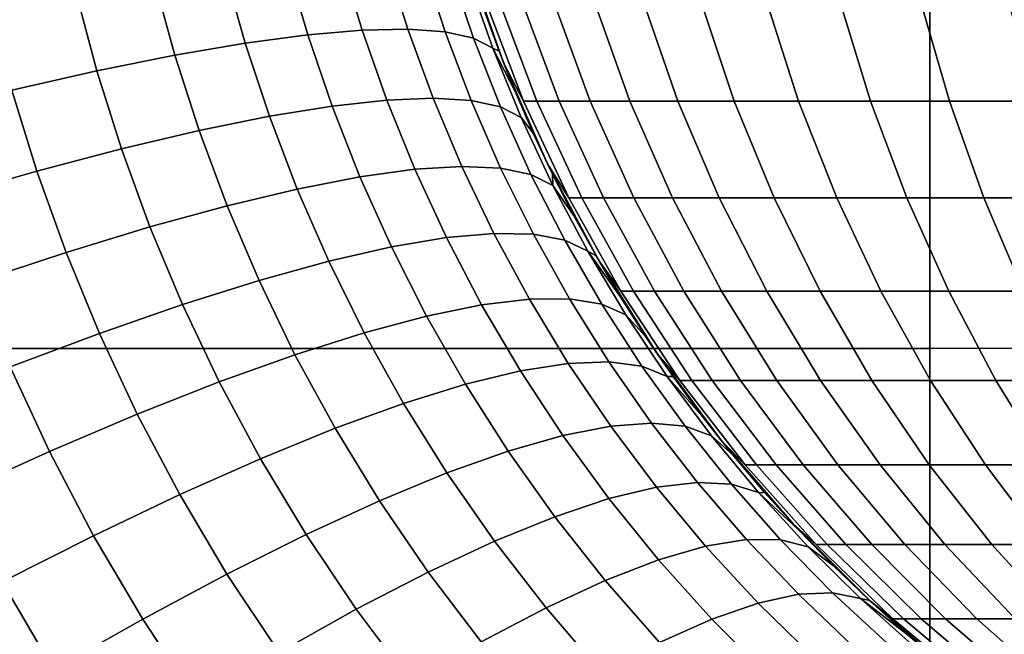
# Model space of a CAD drawing. Header units: metres. Extents: x -28 to 70, y -218 to 27.
# Tile 215 of 246: x 59.82 to 62.18, y -2.64 to -1.17. Entities that reach past the tile are written whole.
import ezdxf

# ---------------------------------------------------------------- set-up
doc = ezdxf.new("R2010")
doc.units = ezdxf.units.M
doc.layers.add('solid_10_261_002_XXX', color=7, linetype='CONTINUOUS')

msp = doc.modelspace()

# ---------------------------------------------------------------- linework, layer by layer
at = {"layer": 'solid_10_261_002_XXX'}
for points in [[(54.200001, -1.960343, 94.096306), (54.200001, -0.981353, 94.024094), (62, -0.981382, 94.024094), (62, -1.960395, 94.096313)], [(62, -1.960395, 94.096313), (62, -0.981382, 94.024094), (68.738998, -0.980195, 94.024033), (68.738998, -1.958035, 94.096077)], [(60.641907, -1.198887, 137.150085), (60.591106, -1.030051, 137.196396), (60.462276, -1.038704, 136.879959), (60.512112, -1.210209, 136.834137)], [(60.751522, -1.196418, 137.47377), (60.69928, -1.029075, 137.520569), (60.591106, -1.030051, 137.196396), (60.641907, -1.198887, 137.150085)], [(60.840443, -1.202813, 137.803696), (60.786301, -1.03578, 137.850998), (60.69928, -1.029075, 137.520569), (60.751522, -1.196418, 137.47377)], [(60.908253, -1.218041, 138.138306), (60.851753, -1.050136, 138.186111), (60.786301, -1.03578, 137.850998), (60.840443, -1.202813, 137.803696)], [(60.894497, -1.031643, 195.5), (60.980942, -1.278694, 195.5), (61.028118, -1.368867, 195.79512), (60.937016, -1.130081, 195.801514)], [(60.933899, -1.151658, 138.843063), (60.969597, -1.249401, 138.815125), (60.980942, -1.278694, 195.5), (60.894497, -1.031643, 195.5)], [(60.362743, -1.230329, 136.52742), (60.313393, -1.054994, 136.572769), (60.145157, -1.078844, 136.27626), (60.194492, -1.259155, 136.231354)], [(60.512112, -1.210209, 136.834137), (60.462276, -1.038704, 136.879959), (60.313393, -1.054994, 136.572769), (60.362743, -1.230329, 136.52742)], [(60.954636, -1.242032, 138.476044), (60.895336, -1.072075, 138.524368), (60.851753, -1.050136, 138.186111), (60.908253, -1.218041, 138.138306)], [(60.194492, -1.259155, 136.231354), (60.145157, -1.078844, 136.27626), (59.958351, -1.110143, 135.991791), (60.008152, -1.296551, 135.947327)], [(60.895336, -1.072075, 138.524368), (60.954636, -1.242032, 138.476044), (60.969597, -1.249401, 138.815125), (60.933899, -1.151658, 138.843063)], [(60.008152, -1.296551, 135.947327), (59.958351, -1.110143, 135.991791), (59.753845, -1.148745, 135.720718), (59.804592, -1.342343, 135.676651)], [(60.937016, -1.130081, 195.801514), (61.028118, -1.368867, 195.79512), (61.059944, -1.368867, 196.095078), (60.969528, -1.130081, 196.107941)], [(60.969528, -1.130081, 196.107941), (61.059944, -1.368867, 196.095078), (61.113106, -1.368867, 196.391983), (61.023842, -1.130081, 196.411285)], [(61.023842, -1.130081, 196.411285), (61.113106, -1.368867, 196.391983), (61.187336, -1.368867, 196.684341), (61.099678, -1.130081, 196.709961)], [(61.099678, -1.130081, 196.709961), (61.187336, -1.368867, 196.684341), (61.282253, -1.368867, 196.970642), (61.196648, -1.130081, 197.002457)], [(61.196648, -1.130081, 197.002457), (61.282253, -1.368867, 196.970642), (61.397373, -1.368867, 197.249435), (61.314259, -1.130081, 197.287292)], [(61.314259, -1.130081, 197.287292), (61.397373, -1.368867, 197.249435), (61.532112, -1.368867, 197.519302), (61.451912, -1.130081, 197.562988)], [(61.451912, -1.130081, 197.562988), (61.532112, -1.368867, 197.519302), (61.685776, -1.368867, 197.77887), (61.608898, -1.130081, 197.828171)], [(61.608898, -1.130081, 197.828171), (61.685776, -1.368867, 197.77887), (61.857578, -1.368867, 198.026779), (61.78442, -1.130081, 198.081451)], [(61.78442, -1.130081, 198.081451), (61.857578, -1.368867, 198.026779), (62.04665, -1.368867, 198.261795), (61.977585, -1.130081, 198.321548)], [(61.977585, -1.130081, 198.321548), (62.04665, -1.368867, 198.261795), (62.252022, -1.368867, 198.482712), (62.187397, -1.130081, 198.547241)], [(60.700886, -1.366256, 137.098129), (60.641907, -1.198887, 137.150085), (60.512112, -1.210209, 136.834137), (60.570221, -1.38072, 136.782669)], [(60.811901, -1.361776, 137.42131), (60.751522, -1.196418, 137.47377), (60.641907, -1.198887, 137.150085), (60.700886, -1.366256, 137.098129)], [(60.902748, -1.367301, 137.750717), (60.840443, -1.202813, 137.803696), (60.751522, -1.196418, 137.47377), (60.811901, -1.361776, 137.42131)], [(60.570221, -1.38072, 136.782669), (60.512112, -1.210209, 136.834137), (60.362743, -1.230329, 136.52742), (60.420513, -1.4051, 136.476425)], [(60.973, -1.382805, 138.084824), (60.908253, -1.218041, 138.138306), (60.840443, -1.202813, 137.803696), (60.902748, -1.367301, 137.750717)], [(61.022327, -1.408216, 138.422028), (60.954636, -1.242032, 138.476044), (60.908253, -1.218041, 138.138306), (60.973, -1.382805, 138.084824)], [(60.420513, -1.4051, 136.476425), (60.362743, -1.230329, 136.52742), (60.194492, -1.259155, 136.231354), (60.252464, -1.439283, 136.180801)], [(60.954636, -1.242032, 138.476044), (61.022327, -1.408216, 138.422028), (61.051338, -1.445272, 138.752335), (61.008686, -1.347244, 138.784866)], [(60.954636, -1.242032, 138.476044), (61.008686, -1.347244, 138.784866), (60.969597, -1.249401, 138.815125)], [(60.252464, -1.439283, 136.180801), (60.194492, -1.259155, 136.231354), (60.008152, -1.296551, 135.947327), (60.066856, -1.483108, 135.897217)], [(60.969597, -1.249401, 138.815125), (61.008686, -1.347244, 138.784866), (60.980942, -1.278694, 195.5)], [(60.980942, -1.278694, 195.5), (61.085609, -1.518593, 195.5), (61.136368, -1.600348, 195.787537), (61.028118, -1.368867, 195.79512)], [(61.008686, -1.347244, 138.784866), (61.051338, -1.445272, 138.752335), (61.085609, -1.518593, 195.5), (60.980942, -1.278694, 195.5)], [(60.066856, -1.483108, 135.897217), (60.008152, -1.296551, 135.947327), (59.804592, -1.342343, 135.676651), (59.864563, -1.536372, 135.626968)], [(59.864563, -1.536372, 135.626968), (59.804592, -1.342343, 135.676651), (59.584759, -1.396317, 135.420609), (59.646523, -1.598824, 135.371323)], [(60.880447, -1.524797, 137.363754), (60.811901, -1.361776, 137.42131), (60.700886, -1.366256, 137.098129), (60.768154, -1.531825, 137.041061)], [(60.973152, -1.528872, 137.692673), (60.902748, -1.367301, 137.750717), (60.811901, -1.361776, 137.42131), (60.880447, -1.524797, 137.363754)], [(60.636795, -1.549921, 136.726074), (60.570221, -1.38072, 136.782669), (60.420513, -1.4051, 136.476425), (60.48698, -1.579001, 136.420288)], [(60.768154, -1.531825, 137.041061), (60.700886, -1.366256, 137.098129), (60.570221, -1.38072, 136.782669), (60.636795, -1.549921, 136.726074)], [(61.045834, -1.544028, 138.026276), (60.973, -1.382805, 138.084824), (60.902748, -1.367301, 137.750717), (60.973152, -1.528872, 137.692673)], [(61.098148, -1.570197, 138.362976), (61.022327, -1.408216, 138.422028), (60.973, -1.382805, 138.084824), (61.045834, -1.544028, 138.026276)], [(61.028118, -1.368867, 195.79512), (61.136368, -1.600348, 195.787537), (61.167374, -1.600348, 196.079773), (61.059944, -1.368867, 196.095078)], [(61.059944, -1.368867, 196.095078), (61.167374, -1.600348, 196.079773), (61.21917, -1.600348, 196.369049), (61.113106, -1.368867, 196.391983)], [(61.113106, -1.368867, 196.391983), (61.21917, -1.600348, 196.369049), (61.291492, -1.600348, 196.653885), (61.187336, -1.368867, 196.684341)], [(61.187336, -1.368867, 196.684341), (61.291492, -1.600348, 196.653885), (61.383968, -1.600348, 196.932831), (61.282253, -1.368867, 196.970642)], [(61.282253, -1.368867, 196.970642), (61.383968, -1.600348, 196.932831), (61.496132, -1.600348, 197.204468), (61.397373, -1.368867, 197.249435)], [(61.397373, -1.368867, 197.249435), (61.496132, -1.600348, 197.204468), (61.627403, -1.600348, 197.467392), (61.532112, -1.368867, 197.519302)], [(61.532112, -1.368867, 197.519302), (61.627403, -1.600348, 197.467392), (61.777115, -1.600348, 197.720276), (61.685776, -1.368867, 197.77887)], [(61.685776, -1.368867, 197.77887), (61.777115, -1.600348, 197.720276), (61.944504, -1.600348, 197.961823), (61.857578, -1.368867, 198.026779)], [(61.857578, -1.368867, 198.026779), (61.944504, -1.600348, 197.961823), (62.128716, -1.600348, 198.190796), (62.04665, -1.368867, 198.261795)], [(62.04665, -1.368867, 198.261795), (62.128716, -1.600348, 198.190796), (62.328808, -1.600348, 198.406036), (62.252022, -1.368867, 198.482712)], [(60.48698, -1.579001, 136.420288), (60.420513, -1.4051, 136.476425), (60.252464, -1.439283, 136.180801), (60.319416, -1.61893, 136.125122)], [(61.022327, -1.408216, 138.422028), (61.098148, -1.570197, 138.362976), (61.097649, -1.54334, 138.717377), (61.051338, -1.445272, 138.752335)], [(60.319416, -1.61893, 136.125122), (60.252464, -1.439283, 136.180801), (60.066856, -1.483108, 135.897217), (60.13488, -1.66952, 135.841949)], [(61.051338, -1.445272, 138.752335), (61.097649, -1.54334, 138.717377), (61.085609, -1.518593, 195.5)], [(60.13488, -1.66952, 135.841949), (60.066856, -1.483108, 135.897217), (59.864563, -1.536372, 135.626968), (59.934235, -1.730536, 135.572113)], [(60.957195, -1.685111, 137.301743), (60.880447, -1.524797, 137.363754), (60.768154, -1.531825, 137.041061), (60.843838, -1.695226, 136.979492)], [(61.051594, -1.687146, 137.630188), (60.973152, -1.528872, 137.692673), (60.880447, -1.524797, 137.363754), (60.957195, -1.685111, 137.301743)], [(61.126591, -1.701323, 137.963318), (61.045834, -1.544028, 138.026276), (60.973152, -1.528872, 137.692673), (61.051594, -1.687146, 137.630188)], [(61.085609, -1.518593, 195.5), (61.207912, -1.75, 195.5), (61.261181, -1.823291, 195.778793), (61.136368, -1.600348, 195.787537)], [(61.147655, -1.641213, 138.680115), (61.201424, -1.738717, 138.640732), (61.207912, -1.75, 195.5), (61.085609, -1.518593, 195.5)], [(61.097649, -1.54334, 138.717377), (61.147655, -1.641213, 138.680115), (61.085609, -1.518593, 195.5)], [(59.934235, -1.730536, 135.572113), (59.864563, -1.536372, 135.626968), (59.646523, -1.598824, 135.371323), (59.718422, -1.801692, 135.316849)], [(60.712048, -1.717445, 136.664948), (60.636795, -1.549921, 136.726074), (60.48698, -1.579001, 136.420288), (60.562439, -1.751664, 136.359589)], [(60.843838, -1.695226, 136.979492), (60.768154, -1.531825, 137.041061), (60.636795, -1.549921, 136.726074), (60.712048, -1.717445, 136.664948)], [(61.181839, -1.727574, 138.299561), (61.098148, -1.570197, 138.362976), (61.045834, -1.544028, 138.026276), (61.126591, -1.701323, 137.963318)], [(61.098148, -1.570197, 138.362976), (61.147655, -1.641213, 138.680115), (61.097649, -1.54334, 138.717377)], [(61.098148, -1.570197, 138.362976), (61.181839, -1.727574, 138.299561), (61.201424, -1.738717, 138.640732), (61.147655, -1.641213, 138.680115)], [(60.562439, -1.751664, 136.359589), (60.48698, -1.579001, 136.420288), (60.319416, -1.61893, 136.125122), (60.395718, -1.797722, 136.06485)], [(61.136368, -1.600348, 195.787537), (61.261181, -1.823291, 195.778793), (61.291245, -1.823291, 196.062134), (61.167374, -1.600348, 196.079773)], [(61.167374, -1.600348, 196.079773), (61.291245, -1.823291, 196.062134), (61.341465, -1.823291, 196.342606), (61.21917, -1.600348, 196.369049)], [(61.21917, -1.600348, 196.369049), (61.341465, -1.823291, 196.342606), (61.411587, -1.823291, 196.61879), (61.291492, -1.600348, 196.653885)], [(61.291492, -1.600348, 196.653885), (61.411587, -1.823291, 196.61879), (61.501251, -1.823291, 196.889252), (61.383968, -1.600348, 196.932831)], [(61.383968, -1.600348, 196.932831), (61.501251, -1.823291, 196.889252), (61.610001, -1.823291, 197.152618), (61.496132, -1.600348, 197.204468)], [(61.496132, -1.600348, 197.204468), (61.610001, -1.823291, 197.152618), (61.737282, -1.823291, 197.407547), (61.627403, -1.600348, 197.467392)], [(61.627403, -1.600348, 197.467392), (61.737282, -1.823291, 197.407547), (61.882439, -1.823291, 197.652725), (61.777115, -1.600348, 197.720276)], [(61.777115, -1.600348, 197.720276), (61.882439, -1.823291, 197.652725), (62.044735, -1.823291, 197.886932), (61.944504, -1.600348, 197.961823)], [(61.944504, -1.600348, 197.961823), (62.044735, -1.823291, 197.886932), (62.223343, -1.823291, 198.108932), (62.128716, -1.600348, 198.190796)], [(62.128716, -1.600348, 198.190796), (62.223343, -1.823291, 198.108932), (62.417347, -1.823291, 198.317627), (62.328808, -1.600348, 198.406036)], [(60.395718, -1.797722, 136.06485), (60.319416, -1.61893, 136.125122), (60.13488, -1.66952, 135.841949), (60.212654, -1.855405, 135.782074)], [(60.212654, -1.855405, 135.782074), (60.13488, -1.66952, 135.841949), (59.934235, -1.730536, 135.572113), (60.014111, -1.924444, 135.512604)], [(61.042141, -1.84237, 137.235916), (60.957195, -1.685111, 137.301743), (60.843838, -1.695226, 136.979492), (60.928013, -1.856099, 136.914062)], [(61.137985, -1.841792, 137.56395), (61.051594, -1.687146, 137.630188), (60.957195, -1.685111, 137.301743), (61.042141, -1.84237, 137.235916)], [(61.215096, -1.854367, 137.896652), (61.126591, -1.701323, 137.963318), (61.051594, -1.687146, 137.630188), (61.137985, -1.841792, 137.56395)], [(60.796135, -1.882915, 136.59993), (60.712048, -1.717445, 136.664948), (60.562439, -1.751664, 136.359589), (60.647121, -1.922691, 136.294952)], [(60.928013, -1.856099, 136.914062), (60.843838, -1.695226, 136.979492), (60.712048, -1.717445, 136.664948), (60.796135, -1.882915, 136.59993)], [(61.273117, -1.880037, 138.232468), (61.181839, -1.727574, 138.299561), (61.126591, -1.701323, 137.963318), (61.215096, -1.854367, 137.896652)], [(60.014111, -1.924444, 135.512604), (59.934235, -1.730536, 135.572113), (59.718422, -1.801692, 135.316849), (59.801014, -2.004515, 135.257706)], [(61.181839, -1.727574, 138.299561), (61.273117, -1.880037, 138.232468), (61.320648, -1.932154, 138.555679), (61.259037, -1.835706, 138.59938)], [(61.181839, -1.727574, 138.299561), (61.259037, -1.835706, 138.59938), (61.201424, -1.738717, 138.640732)], [(61.201424, -1.738717, 138.640732), (61.259037, -1.835706, 138.59938), (61.207912, -1.75, 195.5)], [(60.647121, -1.922691, 136.294952), (60.562439, -1.751664, 136.359589), (60.395718, -1.797722, 136.06485), (60.481667, -1.975243, 136.000565)], [(61.207912, -1.75, 195.5), (61.347164, -1.97162, 195.5), (61.401897, -2.036506, 195.768921), (61.261181, -1.823291, 195.778793)], [(61.259037, -1.835706, 138.59938), (61.320648, -1.932154, 138.555679), (61.347164, -1.97162, 195.5), (61.207912, -1.75, 195.5)], [(60.481667, -1.975243, 136.000565), (60.395718, -1.797722, 136.06485), (60.212654, -1.855405, 135.782074), (60.300549, -2.040325, 135.718155)], [(61.261181, -1.823291, 195.778793), (61.401897, -2.036506, 195.768921), (61.430901, -2.036506, 196.042252), (61.291245, -1.823291, 196.062134)], [(61.291245, -1.823291, 196.062134), (61.430901, -2.036506, 196.042252), (61.479343, -2.036506, 196.312805), (61.341465, -1.823291, 196.342606)], [(61.341465, -1.823291, 196.342606), (61.479343, -2.036506, 196.312805), (61.546986, -2.036506, 196.579208), (61.411587, -1.823291, 196.61879)], [(61.411587, -1.823291, 196.61879), (61.546986, -2.036506, 196.579208), (61.633476, -2.036506, 196.840103), (61.501251, -1.823291, 196.889252)], [(61.501251, -1.823291, 196.889252), (61.633476, -2.036506, 196.840103), (61.738377, -2.036506, 197.094147), (61.610001, -1.823291, 197.152618)], [(61.610001, -1.823291, 197.152618), (61.738377, -2.036506, 197.094147), (61.861153, -2.036506, 197.340057), (61.737282, -1.823291, 197.407547)], [(61.737282, -1.823291, 197.407547), (61.861153, -2.036506, 197.340057), (62.001179, -2.036506, 197.576584), (61.882439, -1.823291, 197.652725)], [(61.882439, -1.823291, 197.652725), (62.001179, -2.036506, 197.576584), (62.157734, -2.036506, 197.80249), (62.044735, -1.823291, 197.886932)], [(62.044735, -1.823291, 197.886932), (62.157734, -2.036506, 197.80249), (62.330021, -2.036506, 198.016647), (62.223343, -1.823291, 198.108932)], [(60.300549, -2.040325, 135.718155), (60.212654, -1.855405, 135.782074), (60.014111, -1.924444, 135.512604), (60.10461, -2.117633, 135.449036)], [(61.020748, -2.014044, 136.845428), (60.928013, -1.856099, 136.914062), (60.796135, -1.882915, 136.59993), (60.889202, -2.045902, 136.531631)], [(61.135265, -1.996202, 137.166931), (61.042141, -1.84237, 137.235916), (60.928013, -1.856099, 136.914062), (61.020748, -2.014044, 136.845428)], [(61.23222, -1.99246, 137.494629), (61.137985, -1.841792, 137.56395), (61.042141, -1.84237, 137.235916), (61.135265, -1.996202, 137.166931)], [(61.311153, -2.002836, 137.826981), (61.215096, -1.854367, 137.896652), (61.137985, -1.841792, 137.56395), (61.23222, -1.99246, 137.494629)], [(61.3717, -2.027279, 138.162445), (61.273117, -1.880037, 138.232468), (61.215096, -1.854367, 137.896652), (61.311153, -2.002836, 137.826981)], [(60.889202, -2.045902, 136.531631), (60.796135, -1.882915, 136.59993), (60.647121, -1.922691, 136.294952), (60.741238, -2.091628, 136.226974)], [(61.273117, -1.880037, 138.232468), (61.3717, -2.027279, 138.162445), (61.386169, -2.02765, 138.510056), (61.320648, -1.932154, 138.555679)], [(60.10461, -2.117633, 135.449036), (60.014111, -1.924444, 135.512604), (59.801014, -2.004515, 135.257706), (59.894772, -2.206806, 135.194458)], [(60.741238, -2.091628, 136.226974), (60.647121, -1.922691, 136.294952), (60.481667, -1.975243, 136.000565), (60.577553, -2.151008, 135.932907)], [(61.320648, -1.932154, 138.555679), (61.386169, -2.02765, 138.510056), (61.347164, -1.97162, 195.5)], [(54.200001, -2.934609, 94.216469), (54.200001, -1.960343, 94.096306), (62, -1.960395, 94.096313), (62, -2.93468, 94.216476)], [(60.577553, -2.151008, 135.932907), (60.481667, -1.975243, 136.000565), (60.300549, -2.040325, 135.718155), (60.398907, -2.223764, 135.650787)], [(61.347164, -1.97162, 195.5), (61.50259, -2.182214, 195.5), (61.557766, -2.238856, 195.758011), (61.401897, -2.036506, 195.768921)], [(61.386169, -2.02765, 138.510056), (61.455429, -2.12173, 138.463104), (61.50259, -2.182214, 195.5), (61.347164, -1.97162, 195.5)], [(62, -2.93468, 94.216476), (62, -1.960395, 94.096313), (68.738998, -1.958035, 94.096077), (68.738998, -2.931169, 94.215958)], [(61.236553, -2.146199, 137.095505), (61.135265, -1.996202, 137.166931), (61.020748, -2.014044, 136.845428), (61.122101, -2.168618, 136.774261)], [(61.334194, -2.138777, 137.422928), (61.23222, -1.99246, 137.494629), (61.135265, -1.996202, 137.166931), (61.236553, -2.146199, 137.095505)], [(61.41457, -2.146386, 137.75502), (61.311153, -2.002836, 137.826981), (61.23222, -1.99246, 137.494629), (61.334194, -2.138777, 137.422928)], [(59.894772, -2.206806, 135.194458), (59.801014, -2.004515, 135.257706), (59.574356, -2.095244, 135.018555), (59.672005, -2.307427, 134.955612)], [(61.122101, -2.168618, 136.774261), (61.020748, -2.014044, 136.845428), (60.889202, -2.045902, 136.531631), (60.991379, -2.205929, 136.460709)], [(61.47731, -2.168992, 138.09021), (61.3717, -2.027279, 138.162445), (61.311153, -2.002836, 137.826981), (61.41457, -2.146386, 137.75502)], [(60.398907, -2.223764, 135.650787), (60.300549, -2.040325, 135.718155), (60.10461, -2.117633, 135.449036), (60.206135, -2.309557, 135.381958)], [(60.991379, -2.205929, 136.460709), (60.889202, -2.045902, 136.531631), (60.741238, -2.091628, 136.226974), (60.844997, -2.257957, 136.156311)], [(61.3717, -2.027279, 138.162445), (61.47731, -2.168992, 138.09021), (61.528412, -2.214206, 138.414963), (61.455429, -2.12173, 138.463104)], [(61.3717, -2.027279, 138.162445), (61.455429, -2.12173, 138.463104), (61.386169, -2.02765, 138.510056)], [(61.401897, -2.036506, 195.768921), (61.557766, -2.238856, 195.758011), (61.585587, -2.238856, 196.020218), (61.430901, -2.036506, 196.042252)], [(61.430901, -2.036506, 196.042252), (61.585587, -2.238856, 196.020218), (61.632065, -2.238856, 196.279785), (61.479343, -2.036506, 196.312805)], [(61.479343, -2.036506, 196.312805), (61.632065, -2.238856, 196.279785), (61.696957, -2.238856, 196.53537), (61.546986, -2.036506, 196.579208)], [(61.546986, -2.036506, 196.579208), (61.696957, -2.238856, 196.53537), (61.779938, -2.238856, 196.78566), (61.633476, -2.036506, 196.840103)], [(61.633476, -2.036506, 196.840103), (61.779938, -2.238856, 196.78566), (61.880577, -2.238856, 197.029388), (61.738377, -2.036506, 197.094147)], [(61.738377, -2.036506, 197.094147), (61.880577, -2.238856, 197.029388), (61.998367, -2.238856, 197.26532), (61.861153, -2.036506, 197.340057)], [(61.861153, -2.036506, 197.340057), (61.998367, -2.238856, 197.26532), (62.132702, -2.238856, 197.492218), (62.001179, -2.036506, 197.576584)], [(62.001179, -2.036506, 197.576584), (62.132702, -2.238856, 197.492218), (62.282898, -2.238856, 197.708954), (62.157734, -2.036506, 197.80249)], [(62.157734, -2.036506, 197.80249), (62.282898, -2.238856, 197.708954), (62.448185, -2.238856, 197.914413), (62.330021, -2.036506, 198.016647)], [(60.844997, -2.257957, 136.156311), (60.741238, -2.091628, 136.226974), (60.577553, -2.151008, 135.932907), (60.683632, -2.32446, 135.862473)], [(60.206135, -2.309557, 135.381958), (60.10461, -2.117633, 135.449036), (59.894772, -2.206806, 135.194458), (60.000137, -2.407986, 135.12764)], [(61.44379, -2.280383, 137.349579), (61.334194, -2.138777, 137.422928), (61.236553, -2.146199, 137.095505), (61.345955, -2.291954, 137.022324)], [(61.525154, -2.284708, 137.681473), (61.41457, -2.146386, 137.75502), (61.334194, -2.138777, 137.422928), (61.44379, -2.280383, 137.349579)], [(61.455429, -2.12173, 138.463104), (61.528412, -2.214206, 138.414963), (61.50259, -2.182214, 195.5)], [(60.683632, -2.32446, 135.862473), (60.577553, -2.151008, 135.932907), (60.398907, -2.223764, 135.650787), (60.508045, -2.405127, 135.580597)], [(61.345955, -2.291954, 137.022324), (61.236553, -2.146199, 137.095505), (61.122101, -2.168618, 136.774261), (61.232101, -2.319366, 136.701263)], [(61.589668, -2.304906, 138.016479), (61.47731, -2.168992, 138.09021), (61.41457, -2.146386, 137.75502), (61.525154, -2.284708, 137.681473)], [(61.232101, -2.319366, 136.701263), (61.122101, -2.168618, 136.774261), (60.991379, -2.205929, 136.460709), (61.102768, -2.362491, 136.387878)], [(61.47731, -2.168992, 138.09021), (61.589668, -2.304906, 138.016479), (61.605339, -2.305173, 138.365082), (61.528412, -2.214206, 138.414963)], [(61.50259, -2.182214, 195.5), (61.673317, -2.380605, 195.5), (61.727951, -2.42926, 195.746078), (61.557766, -2.238856, 195.758011)], [(61.528412, -2.214206, 138.414963), (61.605339, -2.305173, 138.365082), (61.673317, -2.380605, 195.5), (61.50259, -2.182214, 195.5)], [(60.000137, -2.407986, 135.12764), (59.894772, -2.206806, 135.194458), (59.672005, -2.307427, 134.955612), (59.781879, -2.518591, 134.889053)], [(61.102768, -2.362491, 136.387878), (60.991379, -2.205929, 136.460709), (60.844997, -2.257957, 136.156311), (60.958553, -2.421127, 136.083633)], [(60.508045, -2.405127, 135.580597), (60.398907, -2.223764, 135.650787), (60.206135, -2.309557, 135.381958), (60.319054, -2.499581, 135.311966)], [(60.958553, -2.421127, 136.083633), (60.844997, -2.257957, 136.156311), (60.683632, -2.32446, 135.862473), (60.800129, -2.495, 135.789963)], [(61.557766, -2.238856, 195.758011), (61.727951, -2.42926, 195.746078), (61.754486, -2.42926, 195.99617), (61.585587, -2.238856, 196.020218)], [(61.585587, -2.238856, 196.020218), (61.754486, -2.42926, 195.99617), (61.798813, -2.42926, 196.243744), (61.632065, -2.238856, 196.279785)], [(61.632065, -2.238856, 196.279785), (61.798813, -2.42926, 196.243744), (61.860706, -2.42926, 196.487503), (61.696957, -2.238856, 196.53537)], [(61.696957, -2.238856, 196.53537), (61.860706, -2.42926, 196.487503), (61.93985, -2.42926, 196.726227), (61.779938, -2.238856, 196.78566)], [(61.779938, -2.238856, 196.78566), (61.93985, -2.42926, 196.726227), (62.035839, -2.42926, 196.958694), (61.880577, -2.238856, 197.029388)], [(61.880577, -2.238856, 197.029388), (62.035839, -2.42926, 196.958694), (62.148182, -2.42926, 197.183701), (61.998367, -2.238856, 197.26532)], [(61.998367, -2.238856, 197.26532), (62.148182, -2.42926, 197.183701), (62.276306, -2.42926, 197.400131), (62.132702, -2.238856, 197.492218)], [(62.132702, -2.238856, 197.492218), (62.276306, -2.42926, 197.400131), (62.419559, -2.42926, 197.606842), (62.282898, -2.238856, 197.708954)], [(61.560886, -2.416929, 137.275269), (61.44379, -2.280383, 137.349579), (61.345955, -2.291954, 137.022324), (61.463413, -2.43306, 136.948105)], [(61.642708, -2.417506, 137.607086), (61.525154, -2.284708, 137.681473), (61.44379, -2.280383, 137.349579), (61.560886, -2.416929, 137.275269)], [(61.463413, -2.43306, 136.948105), (61.345955, -2.291954, 137.022324), (61.232101, -2.319366, 136.701263), (61.35075, -2.465823, 136.627121)], [(61.708504, -2.434788, 137.942001), (61.589668, -2.304906, 138.016479), (61.525154, -2.284708, 137.681473), (61.642708, -2.417506, 137.607086)], [(61.589668, -2.304906, 138.016479), (61.708504, -2.434788, 137.942001), (61.769073, -2.479812, 138.263763), (61.685753, -2.393934, 138.314362)], [(61.589668, -2.304906, 138.016479), (61.685753, -2.393934, 138.314362), (61.605339, -2.305173, 138.365082)], [(61.605339, -2.305173, 138.365082), (61.685753, -2.393934, 138.314362), (61.673317, -2.380605, 195.5)], [(60.319054, -2.499581, 135.311966), (60.206135, -2.309557, 135.381958), (60.000137, -2.407986, 135.12764), (60.117542, -2.607381, 135.057861)], [(60.800129, -2.495, 135.789963), (60.683632, -2.32446, 135.862473), (60.508045, -2.405127, 135.580597), (60.628242, -2.583766, 135.508224)], [(61.35075, -2.465823, 136.627121), (61.232101, -2.319366, 136.701263), (61.102768, -2.362491, 136.387878), (61.223419, -2.515065, 136.313812)], [(61.223419, -2.515065, 136.313812), (61.102768, -2.362491, 136.387878), (60.958553, -2.421127, 136.083633), (61.082016, -2.580556, 136.009659)], [(61.673317, -2.380605, 195.5), (61.858395, -2.565681, 195.5), (61.911545, -2.606703, 195.733215), (61.727951, -2.42926, 195.746078)], [(61.769073, -2.479812, 138.263763), (61.855343, -2.562845, 138.213028), (61.858395, -2.565681, 195.5), (61.673317, -2.380605, 195.5)], [(61.685753, -2.393934, 138.314362), (61.769073, -2.479812, 138.263763), (61.673317, -2.380605, 195.5)], [(60.117542, -2.607381, 135.057861), (60.000137, -2.407986, 135.12764), (59.781879, -2.518591, 134.889053), (59.904449, -2.728023, 134.819473)], [(60.628242, -2.583766, 135.508224), (60.508045, -2.405127, 135.580597), (60.319054, -2.499581, 135.311966), (60.443691, -2.68701, 135.239761)], [(61.082016, -2.580556, 136.009659), (60.958553, -2.421127, 136.083633), (60.800129, -2.495, 135.789963), (60.9272, -2.66199, 135.716064)], [(61.685326, -2.548044, 137.200729), (61.560886, -2.416929, 137.275269), (61.463413, -2.43306, 136.948105), (61.58884, -2.569082, 136.87355)], [(61.767021, -2.544476, 137.532547), (61.642708, -2.417506, 137.607086), (61.560886, -2.416929, 137.275269), (61.685326, -2.548044, 137.200729)], [(61.833538, -2.558393, 137.867477), (61.708504, -2.434788, 137.942001), (61.642708, -2.417506, 137.607086), (61.767021, -2.544476, 137.532547)], [(61.58884, -2.569082, 136.87355), (61.463413, -2.43306, 136.948105), (61.35075, -2.465823, 136.627121), (61.478008, -2.60749, 136.552551)], [(61.708504, -2.434788, 137.942001), (61.833538, -2.558393, 137.867477), (61.855343, -2.562845, 138.213028), (61.769073, -2.479812, 138.263763)], [(61.727951, -2.42926, 195.746078), (61.911545, -2.606703, 195.733215), (61.936695, -2.606703, 195.97023), (61.754486, -2.42926, 195.99617)], [(61.754486, -2.42926, 195.99617), (61.936695, -2.606703, 195.97023), (61.978706, -2.606703, 196.204849), (61.798813, -2.42926, 196.243744)], [(61.798813, -2.42926, 196.243744), (61.978706, -2.606703, 196.204849), (62.037361, -2.606703, 196.435867), (61.860706, -2.42926, 196.487503)], [(61.860706, -2.42926, 196.487503), (62.037361, -2.606703, 196.435867), (62.112366, -2.606703, 196.662109), (61.93985, -2.42926, 196.726227)], [(61.93985, -2.42926, 196.726227), (62.112366, -2.606703, 196.662109), (62.203335, -2.606703, 196.882416), (62.035839, -2.42926, 196.958694)], [(62.035839, -2.42926, 196.958694), (62.203335, -2.606703, 196.882416), (62.309803, -2.606703, 197.095657), (62.148182, -2.42926, 197.183701)], [(62.148182, -2.42926, 197.183701), (62.309803, -2.606703, 197.095657), (62.431229, -2.606703, 197.300766), (62.276306, -2.42926, 197.400131)], [(61.478008, -2.60749, 136.552551), (61.35075, -2.465823, 136.627121), (61.223419, -2.515065, 136.313812), (61.353355, -2.66309, 136.239243)], [(60.9272, -2.66199, 135.716064), (60.800129, -2.495, 135.789963), (60.628242, -2.583766, 135.508224), (60.759697, -2.758987, 135.434402)], [(59.904449, -2.728023, 134.819473), (59.781879, -2.518591, 134.889053), (59.55238, -2.640855, 134.667282), (59.680775, -2.860943, 134.597885)], [(60.443691, -2.68701, 135.239761), (60.319054, -2.499581, 135.311966), (60.117542, -2.607381, 135.057861), (60.247341, -2.804248, 134.985794)], [(61.353355, -2.66309, 136.239243), (61.223419, -2.515065, 136.313812), (61.082016, -2.580556, 136.009659), (61.215458, -2.73562, 135.935059)], [(61.816948, -2.673346, 137.126663), (61.685326, -2.548044, 137.200729), (61.58884, -2.569082, 136.87355), (61.722115, -2.699567, 136.799377)], [(61.897865, -2.665304, 137.458603), (61.767021, -2.544476, 137.532547), (61.685326, -2.548044, 137.200729), (61.816948, -2.673346, 137.126663)], [(61.964493, -2.675478, 137.79364), (61.833538, -2.558393, 137.867477), (61.767021, -2.544476, 137.532547), (61.897865, -2.665304, 137.458603)], [(61.833538, -2.558393, 137.867477), (61.964493, -2.675478, 137.79364), (62.036121, -2.719803, 138.111481), (61.944588, -2.643043, 138.161926)], [(61.833538, -2.558393, 137.867477), (61.944588, -2.643043, 138.161926), (61.855343, -2.562845, 138.213028)], [(61.855343, -2.562845, 138.213028), (61.944588, -2.643043, 138.161926), (61.858395, -2.565681, 195.5)], [(61.858395, -2.565681, 195.5), (62.056786, -2.73641, 195.5), (62.107574, -2.770238, 195.719467), (61.911545, -2.606703, 195.733215)], [(61.944588, -2.643043, 138.161926), (62.036121, -2.719803, 138.111481), (62.056786, -2.73641, 195.5), (61.858395, -2.565681, 195.5)], [(60.759697, -2.758987, 135.434402), (60.628242, -2.583766, 135.508224), (60.443691, -2.68701, 135.239761), (60.580292, -2.871094, 135.166)], [(61.215458, -2.73562, 135.935059), (61.082016, -2.580556, 136.009659), (60.9272, -2.66199, 135.716064), (61.06496, -2.824743, 135.641464)], [(61.722115, -2.699567, 136.799377), (61.58884, -2.569082, 136.87355), (61.478008, -2.60749, 136.552551), (61.613815, -2.743845, 136.478271)], [(60.247341, -2.804248, 134.985794), (60.117542, -2.607381, 135.057861), (59.904449, -2.728023, 134.819473), (60.040108, -2.934935, 134.747513)], [(61.613815, -2.743845, 136.478271), (61.478008, -2.60749, 136.552551), (61.353355, -2.66309, 136.239243), (61.492554, -2.805971, 136.164841)], [(61.911545, -2.606703, 195.733215), (62.107574, -2.770238, 195.719467), (62.131241, -2.770238, 195.94252), (61.936695, -2.606703, 195.97023)], [(61.936695, -2.606703, 195.97023), (62.131241, -2.770238, 195.94252), (62.170776, -2.770238, 196.16333), (61.978706, -2.606703, 196.204849)], [(61.978706, -2.606703, 196.204849), (62.170776, -2.770238, 196.16333), (62.225975, -2.770238, 196.380737), (62.037361, -2.606703, 196.435867)], [(62.037361, -2.606703, 196.435867), (62.225975, -2.770238, 196.380737), (62.296562, -2.770238, 196.593643), (62.112366, -2.606703, 196.662109)], [(62.112366, -2.606703, 196.662109), (62.296562, -2.770238, 196.593643), (62.382172, -2.770238, 196.80098), (62.203335, -2.606703, 196.882416)]]:
    msp.add_3dface(points, dxfattribs=at)

doc.saveas('drawing.dxf')
